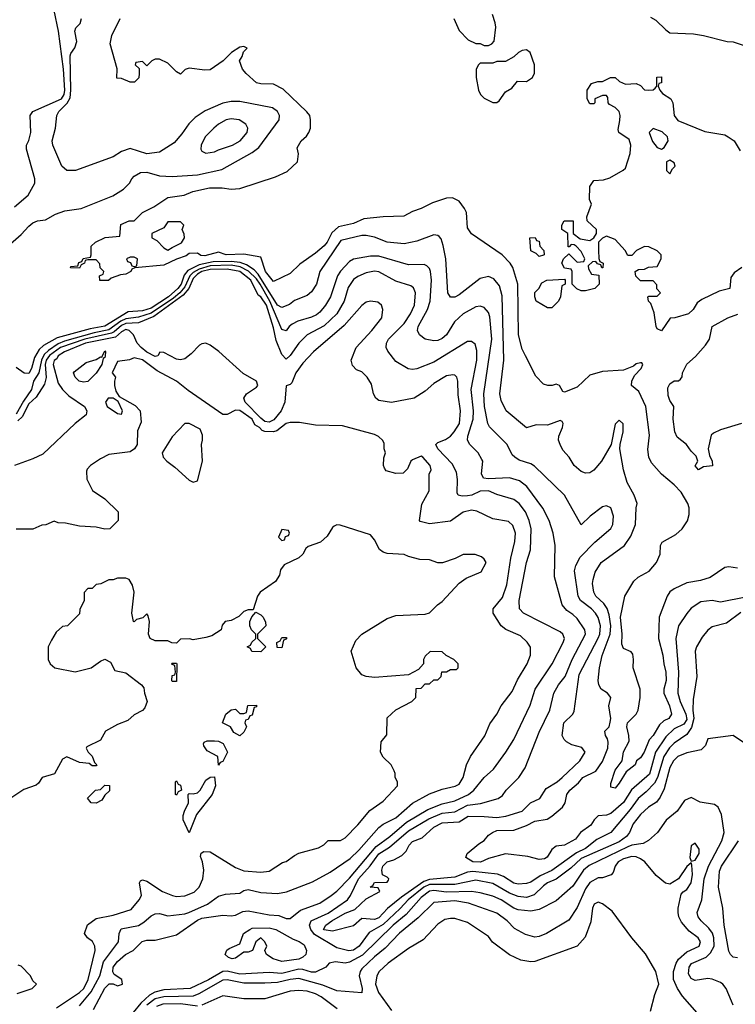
# Model space of a CAD drawing. Header units: inches. Extents: x 2348341 to 2479810, y 460419 to 613669.
# Tile 85 of 256: x 2395347 to 2398740, y 492074 to 496745. Entities that reach past the tile are written whole.
import ezdxf

# ---------------------------------------------------------------- set-up
doc = ezdxf.new("R2010")
doc.units = ezdxf.units.IN
doc.header["$MEASUREMENT"] = 0
doc.layers.add('C3499', color=7, linetype='Continuous')

msp = doc.modelspace()

# ---------------------------------------------------------------- linework, layer by layer
at = {"layer": 'C3499', "color": 2}
for points, elevation in [([(2395322.5, 495857.5), (2395386.8, 495913.2), (2395418, 495970), (2395419, 495990), (2395379.3, 496130), (2395379.3, 496150), (2395390, 496172), (2395399.3, 496210), (2395396, 496290), (2395409.3, 496310), (2395545.1, 496370), (2395558.2, 496390), (2395560.7, 496410), (2395554.7, 496510), (2395530.8, 496690), (2395510, 496789), (2395493.5, 496830), (2395470, 496844.5), (2395450, 496844.8), (2395270, 496831.2)], 94), ([(2397404.7, 496750), (2397430, 496694), (2397474, 496650), (2397510, 496632), (2397530, 496632), (2397550, 496622), (2397570, 496622), (2397586, 496630), (2397596.4, 496643.6), (2397604, 496710), (2397602, 496730), (2397588.7, 496770)], 86), ([(2398337.5, 496757.5), (2398362.5, 496742.5), (2398410, 496696), (2398430, 496682.8), (2398542, 496678), (2398589.4, 496670.6), (2398702, 496642), (2398730, 496640.5), (2398782.3, 496622.3)], 86), ([(2395290, 495670.7), (2395354.5, 495725.5), (2395390, 495766), (2395410, 495781), (2395430.9, 495790.9), (2395470, 495796), (2395517, 495823), (2395561.6, 495838.4), (2395638, 495850), (2395788, 495910), (2395838.6, 495941.4), (2395868, 495970), (2395878, 495990), (2395890, 496002), (2395920.4, 496019.6), (2395950, 496022), (2396010, 496004), (2396070, 496000.5), (2396190, 496008.5), (2396306.2, 496033.8), (2396450, 496115.5), (2396481.3, 496138.7), (2396577.2, 496270), (2396579, 496290), (2396569.4, 496309.4), (2396546.3, 496326.3), (2396390, 496357), (2396350, 496357.6), (2396310.3, 496349.6), (2396227, 496313), (2396178.8, 496281.2), (2396148.5, 496251.5), (2396116.2, 496203.8), (2396078.9, 496161.1), (2396010, 496117.2), (2395950, 496108), (2395870, 496134), (2395830, 496119), (2395790, 496095.1), (2395612, 496030), (2395570, 496029.5), (2395546, 496050), (2395504, 496150), (2395501.2, 496170), (2395516, 496230), (2395522.7, 496290), (2395532.7, 496310), (2395571.8, 496348.2), (2395585.7, 496374.3), (2395589.9, 496410), (2395587, 496573), (2395590, 496584.7), (2395609.1, 496610.9), (2395618, 496642), (2395609, 496690), (2395613.6, 496706.4), (2395633.8, 496726.2), (2395639.3, 496750)], 90), ([(2398750, 494142.7), (2398710, 494149.3), (2398690, 494146.6), (2398621.4, 494098.6), (2398575.4, 494084.6), (2398510, 494073.3), (2398450, 494045.6), (2398428.9, 494031.1), (2398417, 494010), (2398379.1, 493910), (2398375.5, 493810), (2398397, 493730), (2398400.4, 493690), (2398410.3, 493650), (2398411.8, 493610), (2398401.6, 493570), (2398401.6, 493550), (2398427.3, 493490), (2398437.3, 493450), (2398424.7, 493430), (2398401.6, 493418.4), (2398380.7, 493399.3), (2398350.4, 493350), (2398331.7, 493328.3), (2398307.3, 493270), (2398290, 493244), (2398271.3, 493230), (2398264.7, 493210), (2398222.5, 493177.5), (2398190, 493122.7), (2398170, 493099.5), (2398150, 493104), (2398150, 493122), (2398170, 493184.7), (2398204, 493230), (2398210, 493272), (2398237.2, 493322.8), (2398236, 493350), (2398225.1, 493390), (2398229.5, 493410), (2398269.5, 493450.5), (2398279, 493470), (2398289, 493530), (2398289, 493570), (2398255.1, 493670), (2398258, 493710), (2398254.8, 493734.8), (2398246, 493746), (2398210, 493762), (2398202, 493782), (2398203, 493830), (2398195.6, 493910), (2398216, 494010), (2398258.9, 494081.1), (2398278.9, 494101.1), (2398330.9, 494129.1), (2398366.6, 494170), (2398383.7, 494210), (2398385.2, 494250), (2398392.9, 494267.1), (2398457.5, 494302.5), (2398488.7, 494330), (2398512.9, 494367.1), (2398522, 494398), (2398520.9, 494430), (2398515.1, 494450), (2398483.6, 494503.6), (2398450, 494539), (2398389.5, 494589.5), (2398343.2, 494643.2), (2398329.4, 494669.4), (2398325.6, 494705.6), (2398333.4, 494773.4), (2398316.2, 494910), (2398282, 494982), (2398248, 495010), (2398248.7, 495030), (2398262.7, 495057.3), (2398293.2, 495090), (2398302, 495110), (2398297.2, 495117.2), (2398290, 495117.2), (2398270, 495112.3), (2398258, 495102), (2398210, 495082.7), (2398110, 495076), (2398050, 495059.3), (2397990, 495001.2), (2397930, 494978), (2397922, 494982), (2397906, 495010), (2397890, 495015.3), (2397871, 495009), (2397850.9, 495009.1), (2397830, 495015.3), (2397794.6, 495054.6), (2397745.2, 495150), (2397730, 495182), (2397711.5, 495250), (2397709.5, 495490), (2397686, 495570), (2397673.2, 495590), (2397635.1, 495630), (2397489.3, 495729.3), (2397470, 495758), (2397465.1, 495830), (2397456.2, 495850), (2397430, 495883.7), (2397399.1, 495899.1), (2397370, 495897.6), (2397304.1, 495875.9), (2397250, 495849), (2397210, 495835.3), (2397167.7, 495812.3), (2397070, 495809.6), (2396979.4, 495800.6), (2396930, 495778.9), (2396858.2, 495761.8), (2396826.5, 495733.5), (2396805.3, 495690), (2396790, 495671.6), (2396750, 495637.6), (2396675.1, 495584.9), (2396630, 495540.7), (2396550, 495502.7), (2396511.8, 495550), (2396490, 495618), (2396410, 495632.3), (2396326, 495630), (2396290, 495642), (2396224.8, 495624.8), (2396206.3, 495626.3), (2396190, 495638), (2396150, 495635.3), (2396136, 495624), (2396090, 495609), (2396030, 495581.2), (2395892.7, 495567.3), (2395878, 495562), (2395874, 495550), (2395850, 495538), (2395825.4, 495534.6), (2395781, 495519), (2395768.4, 495508.4), (2395727.3, 495507.3), (2395726, 495530), (2395742, 495538), (2395746, 495550), (2395728.4, 495568.4), (2395727.3, 495587.3), (2395710, 495606), (2395670, 495606), (2395658, 495602), (2395654, 495590), (2395638, 495582), (2395630, 495566), (2395587.3, 495567.3), (2395590, 495574), (2395622, 495578), (2395627.3, 495592.7), (2395642, 495598), (2395647.3, 495612.7), (2395682, 495618), (2395686, 495630), (2395686, 495670), (2395706, 495690), (2395752, 495712), (2395822, 495718), (2395827.3, 495772.7), (2395866, 495790), (2395890, 495791), (2395930, 495830.8), (2395982.7, 495857.3), (2396050, 495901), (2396126.8, 495913.2), (2396168, 495930), (2396247.1, 495947.1), (2396307.5, 495947.5), (2396350, 495940.7), (2396390, 495944), (2396560.1, 495999.9), (2396614.5, 496025.5), (2396664, 496070), (2396668.9, 496108.9), (2396663.1, 496136.9), (2396682, 496170), (2396707.2, 496192.8), (2396718, 496210), (2396726.6, 496230), (2396726.6, 496270), (2396722.7, 496290), (2396707.9, 496307.9), (2396595.8, 496415.8), (2396550, 496439.5), (2396490, 496440.9), (2396470, 496446), (2396421.2, 496490), (2396404, 496510), (2396388.7, 496550), (2396402, 496570), (2396408, 496592), (2396426, 496610), (2396410, 496618), (2396390, 496615.3), (2396352, 496590), (2396311.3, 496550), (2396250, 496506.6), (2396224.8, 496504.8), (2396150, 496515.3), (2396131.6, 496508.4), (2396110, 496486), (2396090, 496498), (2396050, 496538), (2396010, 496558), (2395990, 496558), (2395974, 496550), (2395950, 496526), (2395930, 496546), (2395898, 496542), (2395894, 496530), (2395912.7, 496512.7), (2395914, 496490), (2395911.6, 496468.4), (2395891.6, 496448.4), (2395870, 496448), (2395830, 496466), (2395807.3, 496467.3), (2395808.4, 496511.6), (2395775.3, 496630), (2395784, 496670), (2395824, 496750)], 86), ([(2398770.6, 495570), (2398735.2, 495544.8), (2398718.5, 495521.5), (2398714.9, 495470), (2398663.4, 495456.6), (2398582, 495418), (2398558.8, 495401.2), (2398541, 495370), (2398518, 495350), (2398454, 495330), (2398431.1, 495328.9), (2398390, 495269.3), (2398370, 495278), (2398365.2, 495290), (2398354.6, 495354.6), (2398339, 495399), (2398328.7, 495410), (2398326, 495430), (2398330, 495434), (2398370, 495434), (2398386, 495450), (2398368, 495468), (2398367.3, 495487.3), (2398350, 495506), (2398290, 495506), (2398268.4, 495528.4), (2398266, 495550), (2398280.4, 495559.6), (2398310, 495562), (2398328.9, 495571.1), (2398370, 495574), (2398388, 495610), (2398388, 495630), (2398370, 495648), (2398330, 495668), (2398310, 495668.7), (2398272, 495650), (2398250, 495626), (2398230, 495626), (2398218, 495650), (2398170, 495702), (2398130, 495718), (2398111.1, 495708.9), (2398092, 495690), (2398091.3, 495650), (2398092.7, 495612.7), (2398098, 495598), (2398114, 495590), (2398112.7, 495567.3), (2398107.3, 495567.3), (2398102, 495582), (2398087.3, 495587.3), (2398078, 495598), (2398063.6, 495596.4), (2398042, 495578), (2398043.6, 495563.6), (2398058, 495538), (2398092.7, 495532.7), (2398094, 495490), (2398074, 495470), (2398030, 495458), (2398010, 495458), (2397988.7, 495468.7), (2397966, 495490), (2397966, 495550), (2397962, 495562), (2397930, 495566), (2397918, 495590), (2397926, 495610), (2397950, 495634), (2397990, 495594), (2398022, 495598), (2398026, 495610), (2398010, 495646), (2397986, 495670), (2397976.4, 495676.4), (2397962, 495678), (2397952.7, 495667.3), (2397947.3, 495667.3), (2397946, 495730), (2397918, 495750), (2397918, 495770), (2397928, 495790), (2397972, 495790), (2397972, 495730), (2398004.7, 495704.7), (2398050, 495698), (2398069.1, 495710.9), (2398082, 495730), (2398082, 495750), (2398038, 495790), (2398035.3, 495810), (2398058, 495870), (2398048.7, 495891.3), (2398050, 495954), (2398070, 495982), (2398114.6, 495985.4), (2398144.7, 495995.3), (2398209.1, 496030.9), (2398219, 496041), (2398242, 496110), (2398244, 496150), (2398236.5, 496176.5), (2398188, 496210), (2398184, 496224), (2398193.2, 496266.8), (2398194, 496290), (2398188.9, 496308.9), (2398170, 496328), (2398143.1, 496343.1), (2398138, 496350), (2398136.4, 496376.4), (2398130, 496386), (2398110, 496386), (2398074, 496370), (2398074, 496350), (2398070, 496346), (2398050, 496346), (2398038, 496370), (2398038, 496410), (2398058, 496442), (2398088.9, 496451.1), (2398110, 496452), (2398148.9, 496471.1), (2398170, 496471.3), (2398191.1, 496451.1), (2398219.6, 496439.6), (2398270, 496442), (2398290, 496432), (2398310, 496412), (2398330, 496411.3), (2398350, 496412), (2398360.4, 496419.6), (2398368, 496430), (2398368.4, 496471.6), (2398390, 496474), (2398390, 496446), (2398378, 496442), (2398374, 496430), (2398382, 496410), (2398395.3, 496395.3), (2398434.8, 496370), (2398444, 496350), (2398450.5, 496290.5), (2398466.8, 496266.8), (2398595.2, 496215.2), (2398690, 496198), (2398706, 496190), (2398734, 496170), (2398762.5, 496122.5)], 82), ([(2398790, 494006), (2398670, 493982), (2398630, 493989.4), (2398576.8, 493983.2), (2398530, 493954), (2398510, 493928.7), (2398470.5, 493869.5), (2398458, 493810), (2398470.4, 493650), (2398467.4, 493550), (2398478.3, 493510), (2398505.5, 493450), (2398510, 493425.2), (2398496.7, 493403.3), (2398450, 493381.7), (2398410, 493343.6), (2398361.5, 493270), (2398333.3, 493166.7), (2398248.1, 493091.9), (2398210, 493032), (2398150, 492979.3), (2398130, 492972.3), (2398090, 492969.2), (2398070.8, 492950), (2398055.6, 492924.4), (2398006.8, 492890), (2397982.5, 492857.5), (2397930, 492829.3), (2397890, 492825.2), (2397870, 492809.2), (2397848, 492772), (2397835.8, 492764.2), (2397810, 492760.9), (2397755.6, 492775.6), (2397650, 492787.6), (2397570, 492766), (2397531.2, 492748.8), (2397495.3, 492750), (2397462.7, 492770), (2397469.4, 492790), (2397524.5, 492835.5), (2397550, 492851), (2397570, 492876), (2397588.7, 492890), (2397610, 492899.3), (2397690, 492900.5), (2397750, 492922.4), (2397790, 492943.1), (2397847.3, 492952.7), (2397870, 492967.3), (2397921.2, 493010), (2397932.7, 493030), (2397940.9, 493070), (2397955.1, 493090), (2397995.8, 493124.2), (2398017.2, 493150), (2398079.1, 493180.9), (2398110, 493226.8), (2398136.3, 493290), (2398137.6, 493317.6), (2398134.2, 493334.2), (2398124, 493350), (2398122, 493370), (2398141.2, 493390), (2398147.5, 493412.5), (2398149.6, 493430), (2398140.9, 493490), (2398149.3, 493530), (2398134, 493550), (2398104.5, 493570), (2398093.6, 493590), (2398089.5, 493610), (2398096.2, 493670), (2398109.5, 493729.5), (2398147.3, 493830), (2398149.8, 493870), (2398142.2, 493922.2), (2398132, 493952), (2398116, 493976), (2398078, 494010), (2398069.4, 494030), (2398063.7, 494070), (2398066, 494090), (2398075.5, 494124.5), (2398103.7, 494170), (2398214, 494250), (2398245.4, 494294.6), (2398266.6, 494350), (2398269.3, 494430), (2398274, 494450), (2398261.2, 494490), (2398227, 494550), (2398209.3, 494610), (2398193.2, 494710), (2398194, 494730), (2398208.7, 494790), (2398208, 494828), (2398190, 494846), (2398170, 494826), (2398151.3, 494730), (2398106, 494650), (2398070, 494608.7), (2398050, 494595.3), (2398030, 494594), (2398010, 494601.2), (2397976, 494630), (2397952.7, 494670), (2397922.9, 494702.9), (2397909, 494730), (2397901.2, 494750), (2397904, 494770), (2397921.2, 494810), (2397924, 494830), (2397918.6, 494838.6), (2397910, 494844), (2397850, 494822), (2397796.3, 494823.7), (2397750, 494809.2), (2397653.2, 494890), (2397630, 494938), (2397623.7, 494970), (2397642.9, 495130), (2397634.3, 495434.3), (2397622, 495482), (2397595.3, 495515.3), (2397570, 495526), (2397530, 495517.2), (2397430, 495439.3), (2397410, 495429.2), (2397390, 495428.7), (2397377.2, 495450), (2397367.6, 495610), (2397354.2, 495674.2), (2397345.2, 495705.2), (2397336.5, 495716.5), (2397330, 495722), (2397310, 495724), (2397230, 495695.1), (2397170, 495682), (2397090, 495689.6), (2397030, 495713.2), (2396990, 495721.2), (2396970, 495721.2), (2396870, 495697), (2396770.7, 495550), (2396754, 495490), (2396730, 495454), (2396710, 495437.2), (2396650, 495413.2), (2396626.3, 495393.7), (2396590, 495379.7), (2396570, 495391.1), (2396477.7, 495537.7), (2396458.1, 495558.1), (2396422.3, 495582.3), (2396392.6, 495592.6), (2396350, 495597.7), (2396264.4, 495595.6), (2396198.5, 495581.5), (2396144.7, 495555.3), (2396126.9, 495533.1), (2396112.7, 495490), (2396096.3, 495470), (2396051.9, 495430), (2395970, 495375.9), (2395930, 495364.3), (2395861.2, 495358.8), (2395750, 495290.9), (2395681, 495279.1), (2395524.2, 495235.8), (2395460.4, 495199.6), (2395439, 495181), (2395417.4, 495142.6), (2395402.6, 495090), (2395390, 495067.1), (2395368.3, 495068.3), (2395330, 495094.3)], 90), ([(2398767, 493933), (2398698.4, 493881.6), (2398630, 493865.1), (2398610, 493849.5), (2398583.6, 493816.4), (2398556.3, 493770), (2398550.5, 493750), (2398557, 493630), (2398539.5, 493520.5), (2398538.4, 493470), (2398543.2, 493430), (2398532.1, 493387.9), (2398510, 493354), (2398450, 493313), (2398428.5, 493291.5), (2398401.3, 493250), (2398371.3, 493150), (2398356.4, 493123.6), (2398318, 493082), (2398278.7, 493050), (2398242.3, 492997.7), (2398150.2, 492889.8), (2398083.5, 492856.5), (2398030, 492814.2), (2397987.5, 492792.5), (2397870.1, 492709.9), (2397815.4, 492684.6), (2397770, 492654), (2397750, 492647.3), (2397710, 492644.2), (2397690, 492649.7), (2397641, 492681), (2397612.4, 492692.4), (2397495.8, 492704.2), (2397470, 492701.7), (2397410, 492678.2), (2397290, 492665.9), (2397263.6, 492656.4), (2397158.1, 492581.9), (2397091.5, 492528.5), (2397050, 492483.9), (2397030, 492476.8), (2396970, 492480.7), (2396930, 492447), (2396830, 492421.6), (2396790, 492427.6), (2396787.3, 492430), (2396799.3, 492450), (2396827, 492470), (2396890, 492507), (2396935.6, 492524.4), (2396990, 492574.8), (2397055.3, 492610), (2397047.3, 492627.3), (2397008, 492630), (2397022, 492638), (2397030, 492652), (2397090, 492654), (2397096.4, 492663.6), (2397098, 492670), (2397090, 492678), (2397068, 492688), (2397064, 492710), (2397069.4, 492730), (2397090, 492750.4), (2397120.7, 492759.3), (2397159.5, 492780.5), (2397179.3, 492800.7), (2397194, 492830), (2397210, 492846), (2397256, 492864), (2397310, 492914.4), (2397350, 492935.3), (2397430, 492940.4), (2397473.8, 492966.2), (2397550, 492966), (2397610, 492960.3), (2397652.8, 492967.2), (2397729.6, 492990.4), (2397769.7, 493030.3), (2397812.7, 493050), (2397842.7, 493097.3), (2397896, 493130), (2397919.3, 493150), (2398002.7, 493230), (2398028.7, 493270), (2398012.9, 493292.9), (2397965.6, 493305.6), (2397940.2, 493320.2), (2397928, 493330), (2397919, 493350), (2397927, 493410), (2397969.2, 493450), (2397975.6, 493464.4), (2398000.4, 493639.6), (2398090, 493810.6), (2398098, 493830), (2398100.4, 493870), (2398090, 493909.2), (2398077.6, 493930), (2398058.4, 493950), (2398005.6, 493990), (2397994.3, 494010), (2397978, 494130), (2397984.6, 494155.4), (2398005.1, 494194.9), (2398074, 494266), (2398150, 494331.3), (2398159.3, 494350), (2398162.7, 494390), (2398149.1, 494429.1), (2398130, 494439), (2398110, 494434), (2398051.3, 494390), (2398010, 494348), (2397930, 494489), (2397787.5, 494627.5), (2397770, 494638), (2397714.8, 494654.8), (2397694, 494670), (2397681.5, 494681.5), (2397659, 494730), (2397574.2, 494814.2), (2397566.6, 494830), (2397551.3, 494910), (2397548.2, 494970), (2397585.4, 495230), (2397575.8, 495335.8), (2397570, 495355.3), (2397550, 495379), (2397530, 495386), (2397510, 495382.7), (2397450, 495349.5), (2397408.9, 495311.1), (2397370.5, 495250), (2397350, 495232.7), (2397330, 495223.7), (2397310, 495221.2), (2397270, 495229), (2397242, 495250), (2397233.2, 495270), (2397237, 495290), (2397281.3, 495370), (2397293, 495410), (2397299.7, 495510), (2397295.6, 495550), (2397290, 495564), (2397277.6, 495577.6), (2397264.1, 495584.1), (2397190, 495582), (2397050, 495622.4), (2397010, 495622.4), (2396930.4, 495609.6), (2396910, 495598), (2396867.9, 495552.1), (2396854, 495530), (2396820.4, 495430), (2396797.1, 495390), (2396770, 495358), (2396754.9, 495345.1), (2396730, 495333.3), (2396665.7, 495314.3), (2396639, 495301), (2396624.9, 495290), (2396610, 495269), (2396590, 495276), (2396533.6, 495410), (2396486.7, 495490), (2396470, 495514.9), (2396431.4, 495551.4), (2396392.4, 495572.4), (2396350, 495579.9), (2396250, 495577), (2396198.3, 495561.7), (2396170, 495546.4), (2396153.1, 495530), (2396130, 495477.4), (2396106.1, 495450), (2396075.7, 495424.3), (2395970, 495352.5), (2395910, 495334.4), (2395850, 495326), (2395825.9, 495314.1), (2395770, 495274.2), (2395700.2, 495259.8), (2395559.9, 495220.1), (2395530, 495207.1), (2395483.8, 495176.2), (2395463.3, 495156.7), (2395449.6, 495130.4), (2395437.1, 495070), (2395412.4, 495030), (2395402.7, 494990), (2395364.4, 494935.6), (2395330, 494873.1)], 94), ([(2398788.7, 493310), (2398730, 493348.7), (2398610, 493333.2), (2398598.5, 493301.5), (2398578.8, 493281.2), (2398510, 493267.8), (2398467.7, 493250), (2398446.7, 493230), (2398430, 493197.2), (2398403.1, 493096.9), (2398383.8, 493056.2), (2398366, 493034), (2398327.7, 493010), (2398290, 492974.5), (2398255.5, 492930), (2398238.4, 492890), (2398223.8, 492870), (2398190, 492845.4), (2398010, 492765.7), (2397960, 492720), (2397891.3, 492668.7), (2397850, 492651.1), (2397830, 492636.9), (2397786, 492594), (2397750, 492581.7), (2397710, 492585.4), (2397670, 492602.2), (2397590, 492647.2), (2397510, 492663.1), (2397410, 492642.3), (2397290, 492642.1), (2397263.2, 492630), (2397189.2, 492570), (2397151.5, 492528.5), (2397070, 492453.1), (2397004.2, 492415.8), (2396956.5, 492350), (2396930, 492331.2), (2396907.3, 492327.3), (2396850, 492342), (2396744.9, 492404.9), (2396726.9, 492430), (2396721.3, 492450), (2396729.6, 492470), (2396810, 492506.9), (2396900.5, 492570), (2396915.8, 492590), (2396952.8, 492670), (2397008.7, 492731.3), (2397050, 492787.4), (2397100.2, 492819.8), (2397190, 492897.3), (2397286.5, 492953.5), (2397350, 492981.1), (2397410, 492988.1), (2397470, 493018.6), (2397532.6, 493027.4), (2397615.3, 493050), (2397635.9, 493064.1), (2397654, 493090), (2397714, 493150), (2397744.1, 493195.9), (2397810, 493364.7), (2397860.9, 493470), (2397879.3, 493550), (2397901.2, 493590), (2397933.2, 493630), (2397966.6, 493710), (2398029.4, 493830), (2398026.6, 493850), (2397990, 493904), (2397970, 493924), (2397942, 493942), (2397919, 493970), (2397882, 494102), (2397885.2, 494250), (2397876, 494310), (2397858, 494370), (2397827.9, 494427.9), (2397751.1, 494531.1), (2397717.1, 494557.1), (2397670, 494571.5), (2397570, 494566.9), (2397546, 494570), (2397536.2, 494590), (2397542.7, 494650), (2397538.9, 494658.9), (2397521.2, 494690), (2397481.2, 494730), (2397469.6, 494749.6), (2397471.6, 494770), (2397497.7, 494850), (2397499.1, 494890), (2397488.4, 494990), (2397514.7, 495130), (2397515.1, 495175.1), (2397506, 495206), (2397490, 495219), (2397470, 495219), (2397310, 495120.7), (2397230, 495089.3), (2397210, 495086), (2397189.4, 495089.4), (2397130, 495124), (2397092.5, 495172.5), (2397085.2, 495190), (2397086, 495210), (2397096, 495230), (2397170, 495303), (2397199.6, 495350), (2397218.4, 495390), (2397223.7, 495450), (2397213.6, 495473.6), (2397202, 495482), (2397130, 495504.5), (2397050, 495549.6), (2397030, 495551.6), (2396990, 495543.6), (2396950, 495527), (2396930, 495512.3), (2396904.9, 495475.1), (2396884.9, 495410), (2396850.4, 495350), (2396790, 495293.3), (2396710, 495249.5), (2396670.5, 495210), (2396630, 495152.7), (2396610, 495135.1), (2396590, 495156), (2396563.6, 495223.6), (2396550, 495284), (2396516.5, 495390), (2396490, 495429.6), (2396477.7, 495437.7), (2396442.6, 495510), (2396390, 495550.5), (2396330, 495561.1), (2396250, 495559.7), (2396210.3, 495550), (2396190, 495537.1), (2396170, 495517.8), (2396148.4, 495470), (2396122.2, 495437.8), (2395982.7, 495337.3), (2395910, 495307), (2395850, 495303.4), (2395830, 495294.8), (2395795.2, 495264.8), (2395781.5, 495258.5), (2395655.3, 495230), (2395539.7, 495190), (2395488.3, 495151.7), (2395473, 495130), (2395468.4, 495110), (2395472.7, 495047.3), (2395464.6, 495015.4), (2395424.9, 494955), (2395390, 494922.4), (2395358.4, 494861.6), (2395337.9, 494842.1)], 98), ([(2395697.2, 492050), (2395750, 492150.6), (2395770.9, 492170.9), (2395790, 492171.3), (2395810, 492162.8), (2395834, 492170), (2395831.9, 492191.9), (2395795.5, 492215.5), (2395788, 492228), (2395789.7, 492250), (2395810, 492277.1), (2395849.4, 492310), (2395885.2, 492330), (2395927.7, 492372.3), (2395950, 492378), (2395990, 492379.3), (2396090, 492403.8), (2396190, 492472.9), (2396210, 492482.3), (2396310, 492498), (2396350, 492493.4), (2396370, 492497.3), (2396405.1, 492514.9), (2396430, 492518.4), (2396530, 492498.4), (2396574.9, 492494.9), (2396610, 492480.7), (2396630, 492481), (2396678.3, 492521.7), (2396770, 492554), (2396824, 492590), (2396850, 492610.7), (2396910, 492673), (2397037, 492823), (2397101.3, 492870), (2397181, 492939), (2397282.2, 492997.8), (2397350, 493024.9), (2397410, 493038.9), (2397475.1, 493070), (2397500.7, 493090), (2397549.7, 493150.3), (2397593.2, 493190), (2397652.7, 493270), (2397689.3, 493330), (2397767.3, 493492.7), (2397791.8, 493570), (2397871.6, 493690), (2397924.5, 493790), (2397929.4, 493810), (2397922.7, 493830), (2397910, 493840.9), (2397735.3, 493930), (2397717.2, 493950), (2397715.1, 493990), (2397749.6, 494170), (2397769.6, 494230.4), (2397771.6, 494330), (2397762.9, 494370), (2397745.1, 494410), (2397715.1, 494450), (2397690, 494469.4), (2397610, 494492.3), (2397570, 494509.5), (2397530, 494508.2), (2397490.2, 494489.8), (2397470, 494485.7), (2397444.4, 494484.4), (2397426, 494490), (2397420.9, 494500.9), (2397423.5, 494563.5), (2397418.3, 494598.3), (2397397.4, 494637.4), (2397329.8, 494709.8), (2397320.9, 494730), (2397330, 494739.1), (2397366.6, 494753.4), (2397389.6, 494770), (2397407.6, 494790), (2397431.6, 494830), (2397436.9, 494890), (2397425.4, 494965.4), (2397425.2, 495030), (2397419, 495050), (2397410, 495059), (2397400.2, 495060.2), (2397370, 495055.1), (2397310, 495019.3), (2397270, 494982.7), (2397218, 494950), (2397109.5, 494929.5), (2397050, 494939), (2397035.3, 494950), (2397024, 494970), (2397015.5, 495015.5), (2396995.3, 495050), (2396970, 495075.3), (2396944.7, 495084.7), (2396924.7, 495104.7), (2396919, 495130), (2396942.7, 495190), (2397016, 495270), (2397064, 495330), (2397069, 495370), (2397062, 495390), (2397044.7, 495404.7), (2397010, 495409.2), (2396990, 495405.2), (2396970, 495389.2), (2396886.1, 495293.9), (2396740.7, 495170), (2396690, 495116), (2396656.3, 495070), (2396637.5, 495022.5), (2396630, 495014), (2396610, 495008), (2396604.7, 494930), (2396587.2, 494890), (2396552.4, 494847.6), (2396530, 494836.2), (2396510, 494839.4), (2396490, 494854.8), (2396416.4, 494930), (2396409.7, 494950), (2396422, 494970), (2396470, 495002), (2396475.6, 495010), (2396469.5, 495030), (2396407, 495067), (2396291.2, 495171.2), (2396250, 495201.4), (2396230, 495209.8), (2396210, 495207.4), (2396198.9, 495201.1), (2396160.6, 495159.4), (2396130, 495136), (2396110, 495132.1), (2396090, 495135.1), (2396030, 495166), (2396011.6, 495168.4), (2396002, 495150), (2395990, 495147.6), (2395950, 495167.1), (2395923.6, 495190), (2395903.6, 495210), (2395887.3, 495250), (2395866.6, 495270), (2395850, 495275), (2395830, 495264), (2395801.3, 495238.7), (2395659.3, 495210), (2395559.3, 495170), (2395528.9, 495150), (2395523.1, 495136.9), (2395510, 495128.7), (2395505.7, 495110), (2395530, 495020.7), (2395550.4, 494990), (2395580.7, 494960.7), (2395654.8, 494910), (2395664.7, 494890), (2395662, 494870), (2395610, 494828.7), (2395456.8, 494683.2), (2395410, 494661.2), (2395322, 494630)], 102), ([(2398770, 494829), (2398670, 494799), (2398636, 494784), (2398626, 494774), (2398610.7, 494710), (2398617.3, 494677.3), (2398631, 494650), (2398631.6, 494628.4), (2398590, 494624), (2398566, 494610), (2398549.3, 494629.3), (2398562, 494650), (2398554, 494674), (2398530, 494698), (2398508.7, 494730), (2398464.5, 494764.5), (2398453.2, 494790), (2398445.2, 494850), (2398448.7, 494910), (2398430, 494938), (2398421.5, 494961.5), (2398420.9, 494999.1), (2398430, 495018), (2398450, 495031.3), (2398470, 495032), (2398480.4, 495039.6), (2398488.7, 495051.3), (2398489, 495070), (2398510, 495111.3), (2398552.1, 495147.9), (2398598.9, 495201.1), (2398617, 495230), (2398629.6, 495290), (2398704, 495330), (2398752.7, 495347.3)], 82), ([(2395630, 492066.4), (2395686.5, 492133.5), (2395727.4, 492210), (2395744.9, 492275.1), (2395815.6, 492370), (2395818, 492410), (2395827.8, 492432.2), (2395910, 492448.7), (2395936, 492464), (2395970, 492493.4), (2395990, 492503), (2396010, 492504.9), (2396050, 492494), (2396130, 492503.8), (2396149.7, 492510.3), (2396237.2, 492550), (2396290, 492587.7), (2396322.5, 492597.5), (2396390, 492602), (2396410, 492614.8), (2396430, 492619.1), (2396490, 492604.9), (2396570, 492600.4), (2396611.4, 492608.6), (2396736, 492656), (2396819.4, 492700.6), (2396913.9, 492766.1), (2396954.7, 492805.3), (2397050, 492913), (2397070, 492928.2), (2397130, 492959.5), (2397210, 493028.5), (2397290, 493072.4), (2397350, 493094.4), (2397411.3, 493108.7), (2397430, 493118.8), (2397449.4, 493150), (2397466, 493210), (2397485.2, 493250), (2397552.1, 493347.9), (2397575.5, 493404.5), (2397609.2, 493450), (2397629.2, 493490), (2397682.5, 493557.5), (2397706.8, 493613.2), (2397753.2, 493690), (2397769, 493730), (2397768.9, 493768.9), (2397752.9, 493792.9), (2397722, 493822), (2397651.6, 493851.6), (2397630, 493869.3), (2397592.3, 493930), (2397592.3, 493950), (2397636.4, 494003.6), (2397656.6, 494063.4), (2397675.1, 494190), (2397695.1, 494270), (2397697.6, 494310), (2397685.6, 494345.6), (2397665.1, 494365.1), (2397590, 494378), (2397513.8, 494413.8), (2397490, 494418), (2397450, 494409.2), (2397390, 494366.6), (2397290, 494354), (2397245.2, 494365.2), (2397242, 494370), (2397253.4, 494446.6), (2397288.7, 494510), (2397288.9, 494588.9), (2397297.2, 494610), (2397293.2, 494630), (2397259, 494670), (2397250, 494675.1), (2397210, 494657), (2397202, 494650), (2397186.2, 494613.8), (2397165.5, 494594.5), (2397130, 494593), (2397085.4, 494605.4), (2397077, 494617), (2397072.3, 494630), (2397073.6, 494666.4), (2397082, 494690), (2397075.3, 494710), (2397074.6, 494734.6), (2397068.4, 494748.4), (2397048.4, 494768.4), (2397030, 494778), (2396878, 494818), (2396750, 494822), (2396674, 494834), (2396630, 494834), (2396610, 494828.7), (2396566, 494794), (2396550.7, 494789.3), (2396510, 494791.8), (2396496.6, 494796.6), (2396484, 494810), (2396462.5, 494822.5), (2396449.3, 494850), (2396390, 494891.8), (2396370, 494893.2), (2396330, 494872.7), (2396310, 494872.7), (2396145.6, 494985.6), (2396090.9, 495030.9), (2395999.5, 495079.5), (2395930, 495131), (2395890, 495140.9), (2395867.9, 495132.1), (2395810, 495124), (2395784.7, 495070), (2395802, 495050), (2395796, 495030), (2395796.3, 495010), (2395803.4, 494983.4), (2395818, 494958), (2395895.2, 494915.2), (2395918.8, 494890), (2395923.6, 494836.4), (2395905.4, 494794.6), (2395904.7, 494730), (2395892, 494710), (2395870, 494695.3), (2395770, 494682), (2395730, 494662), (2395682, 494630), (2395666.4, 494613.6), (2395663.6, 494603.6), (2395665.4, 494565.4), (2395691.6, 494511.6), (2395750, 494472), (2395814, 494410), (2395814, 494370), (2395774, 494330), (2395750, 494328.7), (2395710, 494338), (2395630, 494342), (2395563.6, 494356.4), (2395530, 494358), (2395510, 494366), (2395471.6, 494348.4), (2395452.7, 494347.3), (2395410, 494328.7), (2395330, 494328.7)], 106), ([(2395522, 492058), (2395631.3, 492130), (2395651, 492150), (2395671.5, 492191.5), (2395705.1, 492330), (2395702.7, 492350), (2395692.3, 492372.3), (2395668.7, 492390), (2395654, 492410), (2395667.9, 492452.1), (2395710, 492480.7), (2395790, 492497.1), (2395875.3, 492524.7), (2395914, 492570), (2395925.2, 492590), (2395915.3, 492650), (2395920.2, 492659.8), (2395930, 492664.7), (2395950, 492658), (2396024.7, 492610), (2396072, 492590), (2396090, 492586), (2396130, 492588.4), (2396173.9, 492606.1), (2396198, 492630), (2396215.1, 492670), (2396219.3, 492710), (2396213.2, 492750), (2396204, 492776), (2396208, 492792), (2396220.2, 492799.8), (2396250, 492797.3), (2396370, 492723.8), (2396410, 492707.7), (2396490, 492701), (2396530, 492706), (2396593.2, 492746.8), (2396610, 492751.3), (2396650, 492781), (2396670, 492791), (2396763.1, 492816.9), (2396788.4, 492831.6), (2396810, 492852), (2396868.4, 492851.6), (2396890, 492864.7), (2396950, 492926), (2397006.8, 492993.2), (2397070, 493038), (2397138, 493110), (2397138, 493130), (2397128, 493150), (2397128, 493170), (2397122, 493182), (2397108, 493210), (2397070, 493246), (2397058, 493270), (2397060.4, 493319.6), (2397087.3, 493352.7), (2397090, 493434), (2397130, 493472), (2397206, 493510), (2397226, 493530), (2397227.3, 493572.7), (2397250, 493574), (2397270, 493594), (2397290, 493594), (2397310, 493614), (2397330, 493614), (2397346, 493630), (2397348.4, 493651.6), (2397370, 493652), (2397390, 493662), (2397418, 493662), (2397426, 493670), (2397426, 493690), (2397406, 493710), (2397368.4, 493728.4), (2397350, 493746), (2397292.7, 493747.3), (2397270, 493726), (2397262, 493710), (2397262, 493690), (2397238, 493662), (2397190, 493638), (2397030, 493625.2), (2396989.1, 493629.1), (2396970, 493638), (2396942, 493670), (2396918, 493750), (2396940.2, 493799.8), (2396968.7, 493830), (2397090, 493904.7), (2397130, 493918), (2397270, 493924.7), (2397290, 493932), (2397328, 493970), (2397350, 493984.7), (2397430, 494071.3), (2397464.7, 494095.3), (2397534.6, 494125.4), (2397558, 494170), (2397550, 494186), (2397536.4, 494196.4), (2397507.3, 494207.3), (2397450, 494208), (2397411.1, 494188.9), (2397351.1, 494168.9), (2397330, 494168.7), (2397290, 494182), (2397244.7, 494184.7), (2397190, 494199), (2397170, 494208.7), (2397090, 494212.7), (2397070, 494219), (2397052.5, 494232.5), (2397030, 494278), (2397010, 494302), (2396866.8, 494346.8), (2396850, 494349.4), (2396838, 494342), (2396830, 494336), (2396805.1, 494294.9), (2396773.3, 494266.7), (2396714, 494246), (2396703.1, 494236.9), (2396690, 494209.3), (2396670, 494192.3), (2396601.6, 494158.4), (2396584.1, 494135.9), (2396579.1, 494110), (2396559.9, 494080.1), (2396487.3, 494030), (2396474.8, 494010), (2396454, 493946), (2396430, 493946), (2396410, 493938), (2396386, 493914), (2396350, 493895.3), (2396322, 493890), (2396307.1, 493872.9), (2396302, 493850), (2396257.6, 493822.4), (2396230, 493813.6), (2396170, 493804), (2396152, 493808), (2396110, 493806), (2396090, 493788), (2396068.9, 493788.9), (2396050, 493798), (2395990, 493798), (2395966, 493810), (2395958, 493830), (2395962, 493890), (2395956.4, 493916.4), (2395950, 493926), (2395931.6, 493908.4), (2395901, 493899), (2395890, 493888), (2395886, 493890), (2395879, 493930), (2395889, 494030), (2395882, 494062), (2395866, 494090), (2395850, 494095.3), (2395810, 494095.3), (2395790, 494088), (2395770, 494088), (2395731.6, 494068.4), (2395710, 494066), (2395690, 494046), (2395670, 494046), (2395652.7, 494027.3), (2395652, 493990), (2395632.7, 493947.3), (2395630, 493926), (2395574, 493870), (2395550, 493866), (2395519.6, 493840.4), (2395498, 493802), (2395482, 493770), (2395482, 493710), (2395492, 493690), (2395514, 493670), (2395610, 493652), (2395686, 493670), (2395730, 493702), (2395751.1, 493711.1), (2395776.9, 493696.9), (2395798, 493658), (2395850, 493646), (2395924.7, 493590), (2395934.8, 493574.8), (2395938, 493550), (2395951.3, 493510), (2395939.8, 493480.2), (2395930, 493468), (2395890, 493448), (2395859.8, 493420.2), (2395810, 493402), (2395754, 493370), (2395730, 493328), (2395664.7, 493295.3), (2395662, 493290), (2395672, 493270), (2395690.9, 493250.9), (2395702, 493222), (2395712, 493210), (2395710, 493206), (2395690, 493206), (2395676.4, 493216.4), (2395630, 493222), (2395570, 493248), (2395550, 493238), (2395512.7, 493167.3), (2395454, 493150), (2395436.9, 493123.1), (2395425.4, 493114.6), (2395367.1, 493092.9), (2395290, 493042)], 110), ([(2398729.2, 492070), (2398722.7, 492090), (2398696.2, 492150), (2398680.9, 492170), (2398670, 492178.4), (2398630, 492194), (2398610, 492196.2), (2398550, 492188), (2398530, 492197.6), (2398518.9, 492218.9), (2398521, 492250), (2398531.8, 492268.2), (2398602, 492298), (2398622.2, 492317.8), (2398639.1, 492350), (2398638.5, 492390), (2398631.8, 492411.8), (2398615.1, 492435), (2398578, 492470), (2398563.7, 492490), (2398559.5, 492510), (2398580.7, 492570), (2398592.8, 492670), (2398612.6, 492730), (2398675.6, 492850), (2398687.3, 492890), (2398674.2, 492974.2), (2398659, 493010), (2398642, 493022), (2398573.6, 493033.6), (2398530, 493055.3), (2398499.6, 493040.4), (2398464.7, 492990), (2398412.8, 492947.2), (2398370.5, 492889.5), (2398328.3, 492851.7), (2398303.4, 492836.6), (2398250, 492828.6), (2398230, 492820.8), (2398046.8, 492733.2), (2398020.3, 492710), (2397970, 492635.1), (2397890, 492566), (2397810, 492523.7), (2397770, 492516.2), (2397710, 492522.4), (2397689.8, 492529.8), (2397630, 492569.7), (2397590, 492587.8), (2397530, 492603.6), (2397489.7, 492609.7), (2397370, 492606.8), (2397310, 492614.8), (2397290, 492611.6), (2397250, 492581.7), (2397179.8, 492500.2), (2397118, 492450), (2396972.4, 492307.6), (2396910, 492274), (2396890, 492269.5), (2396844.9, 492275.1), (2396814, 492270), (2396798, 492250), (2396750, 492226.9), (2396730, 492227.2), (2396690, 492239.8), (2396670, 492240.8), (2396590, 492220.3), (2396530, 492226), (2396390, 492217.2), (2396330, 492230.9), (2396310, 492229.8), (2396242.4, 492190), (2396154.8, 492150), (2396030, 492142.5), (2395988, 492132), (2395962.7, 492117.3), (2395920.6, 492079.4), (2395885.2, 492034.8)], 102), ([(2398750, 492295.3), (2398730, 492298), (2398718, 492310), (2398710, 492326), (2398687.6, 492450), (2398681.6, 492530), (2398660.9, 492630), (2398665.8, 492705.8), (2398675.1, 492730), (2398755.6, 492850)], 98), ([(2398594.7, 491994.7), (2398490, 492112.3), (2398466, 492150), (2398447.3, 492192.7), (2398446.6, 492230), (2398459.3, 492270), (2398471.4, 492288.6), (2398510, 492323), (2398569, 492350), (2398575.1, 492370), (2398564, 492390), (2398522, 492422), (2398484.7, 492464.7), (2398472, 492490), (2398469.5, 492509.5), (2398469.5, 492530.5), (2398483.7, 492596.3), (2398492.3, 492607.7), (2398510, 492618.8), (2398531.3, 492650), (2398537, 492690), (2398534.6, 492734.6), (2398530, 492746), (2398510, 492728), (2398470.5, 492669.5), (2398430, 492644), (2398409.5, 492649.5), (2398364.7, 492684.7), (2398311.8, 492750), (2398290, 492764.5), (2398270, 492773.3), (2398250, 492775.1), (2398210, 492763.7), (2398184, 492750), (2398171, 492730), (2398161, 492699), (2398150.9, 492689.1), (2398110, 492674), (2398090, 492674), (2398050, 492652), (2398030, 492622.7), (2397990, 492533.2), (2397950, 492473.2), (2397844.7, 492410), (2397810, 492396), (2397790, 492393.2), (2397744.8, 492404.8), (2397693.8, 492433.8), (2397658, 492470), (2397610, 492507.3), (2397474.9, 492554.9), (2397410, 492565.7), (2397310, 492557.6), (2397235.8, 492484.2), (2397148.3, 492411.7), (2397080, 492340), (2397030, 492299.7), (2396970, 492242), (2396961.3, 492230), (2396957, 492210), (2396970.5, 492149.5), (2396970, 492129), (2396850, 492137.6), (2396785.1, 492165.1), (2396670, 492196.8), (2396630, 492192.7), (2396570, 492177.6), (2396510, 492175.4), (2396410, 492174.7), (2396330, 492190.8), (2396310, 492188.3), (2396196.1, 492123.9), (2396170, 492113.6), (2396030, 492109.8), (2395990, 492100.7), (2395950.2, 492070)], 106), ([(2398338.6, 492041.4), (2398358.6, 492121.4), (2398377.2, 492170), (2398363, 492230), (2398314.4, 492314.4), (2398249.7, 492389.7), (2398155.8, 492515.8), (2398111, 492551), (2398090, 492559.5), (2398070.5, 492549.5), (2398062.4, 492530), (2398054.6, 492465.4), (2398027.9, 492392.1), (2397990.5, 492349.5), (2397790, 492278), (2397770, 492276), (2397723.7, 492283.7), (2397670, 492309), (2397589.3, 492369.3), (2397570, 492395.3), (2397470, 492462), (2397410, 492482), (2397390, 492482), (2397363.5, 492476.5), (2397330, 492455.3), (2397259.9, 492380.1), (2397190, 492339.3), (2397094, 492270), (2397050.7, 492230), (2397040.5, 492210), (2397033.4, 492170), (2397048.7, 492130), (2397110, 492044.9)], 110), ([(2395334.6, 492125.4), (2395406, 492150), (2395426, 492170), (2395410, 492186), (2395398, 492210), (2395354.6, 492254.6), (2395340.4, 492260.4)], 114), ([(2396852.9, 492052.9), (2396777, 492110), (2396750, 492124), (2396710, 492136), (2396670, 492140.5), (2396630, 492136.3), (2396510, 492100.5), (2396410, 492100.5), (2396310, 492114), (2396210.3, 492069.7)], 110), ([(2396190, 492065.1), (2396110, 492077.4), (2396025.4, 492074.6), (2395996.3, 492063.7)], 110)]:
    msp.add_lwpolyline(points, dxfattribs=dict(at, elevation=elevation))
for points, elevation in [([(2397750, 496602), (2397730, 496599), (2397712, 496590), (2397690, 496568), (2397650, 496546), (2397610, 496546), (2397590, 496538), (2397530, 496538), (2397522, 496530), (2397512, 496510), (2397512, 496470), (2397522, 496410), (2397532, 496390), (2397550, 496372), (2397590, 496352), (2397610, 496352), (2397620.4, 496359.6), (2397650, 496402), (2397680.4, 496419.6), (2397707.3, 496452.7), (2397750, 496452), (2397778, 496470), (2397788.4, 496491.6), (2397788.7, 496530), (2397768, 496590)], 86), ([(2396350, 496274.5), (2396326, 496270), (2396290, 496249.3), (2396266.8, 496230), (2396226.8, 496190), (2396206.8, 496150), (2396206, 496130), (2396210, 496122), (2396230, 496111.3), (2396270, 496118.8), (2396290, 496127.3), (2396355.3, 496150), (2396392.7, 496170), (2396425.2, 496210), (2396429, 496230), (2396419, 496250), (2396388, 496270)], 94), ([(2398350, 496228), (2398332, 496210), (2398347.1, 496167.1), (2398370, 496138), (2398390, 496131.3), (2398402, 496138), (2398422, 496170), (2398418, 496190), (2398392.9, 496212.9)], 82), ([(2398430, 496078), (2398414, 496070), (2398414, 496030), (2398430, 496014), (2398442, 496038), (2398455.3, 496050), (2398450, 496066)], 82), ([(2396110, 495786), (2396050, 495786), (2396030, 495758), (2395974, 495730), (2395974, 495710), (2395996.9, 495696.9), (2396030, 495662), (2396050, 495652), (2396070, 495664.7), (2396113.6, 495686.4), (2396128, 495710), (2396127.3, 495727.3), (2396118, 495750), (2396126, 495770)], 86), ([(2397810, 495622), (2397795.3, 495635.3), (2397770, 495648), (2397766, 495710), (2397791.6, 495711.6), (2397798, 495698), (2397810, 495694), (2397814, 495670), (2397832, 495650), (2397834, 495630), (2397830, 495628)], 82), ([(2395890, 495618), (2395870, 495618), (2395854, 495610), (2395858, 495598), (2395872.7, 495592.7), (2395878, 495578), (2395890, 495574), (2395902, 495578), (2395906, 495610)], 86), ([(2397850, 495378), (2397795.3, 495410), (2397789.4, 495430), (2397790, 495451.3), (2397808.7, 495470), (2397823.1, 495496.9), (2397846, 495510), (2397930, 495514), (2397934, 495510), (2397934, 495490), (2397918, 495482), (2397912, 495430), (2397902, 495410), (2397870, 495378)], 82), ([(2395650, 495025.4), (2395629.5, 495030), (2395609.4, 495050), (2395602, 495070), (2395604.7, 495075.3), (2395661.5, 495118.5), (2395710, 495133.4), (2395730, 495146), (2395736.4, 495143.6), (2395750, 495174), (2395754, 495170), (2395752.4, 495150), (2395750, 495142), (2395742, 495138), (2395735.8, 495110), (2395710, 495067.8), (2395670, 495028.4)], 102), ([(2395766.8, 494950), (2395753.4, 494930), (2395762.4, 494910), (2395810, 494877.3), (2395830, 494874), (2395834, 494890), (2395813.6, 494933.6), (2395790, 494949.4)], 106), ([(2396150, 494829), (2396130, 494829), (2396070, 494766.6), (2396022, 494690), (2396027.7, 494670), (2396044, 494650), (2396082.9, 494622.9), (2396150, 494560.7), (2396170, 494551), (2396190, 494558), (2396213.2, 494650), (2396208.7, 494730), (2396214, 494750), (2396213.6, 494773.6), (2396202, 494802)], 110), ([(2396590, 494326), (2396574, 494290), (2396590, 494274), (2396602, 494278), (2396607.3, 494292.7), (2396622, 494298), (2396626, 494310), (2396622, 494322)], 110), ([(2396490, 493746), (2396448.4, 493748.4), (2396442, 493762), (2396426, 493770), (2396442, 493778), (2396447.3, 493792.7), (2396466, 493810), (2396466, 493830), (2396446, 493850), (2396438, 493870), (2396438, 493890), (2396448, 493912), (2396466, 493934), (2396490, 493922), (2396502, 493910), (2396512.7, 493887.3), (2396514, 493870), (2396474, 493830), (2396474, 493810), (2396514, 493770)], 110), ([(2396590, 493766), (2396567.3, 493767.3), (2396566, 493790), (2396582, 493798), (2396590, 493814), (2396610, 493814), (2396614, 493810), (2396610, 493806), (2396598, 493802)], 110), ([(2396070, 493606), (2396068, 493610), (2396070, 493634), (2396082, 493638), (2396086, 493650), (2396082, 493682), (2396070, 493686), (2396066, 493690), (2396070, 493692), (2396090, 493692), (2396092.7, 493687.3), (2396090, 493606)], 110), ([(2396390, 493348), (2396363.1, 493363.1), (2396346, 493390), (2396309, 493409), (2396324, 493450), (2396349.1, 493470.9), (2396370, 493474), (2396390, 493454), (2396410, 493454), (2396422, 493458), (2396428.4, 493491.6), (2396470, 493494), (2396470, 493486), (2396458, 493482), (2396450, 493446), (2396438, 493442), (2396430, 493426), (2396418, 493422), (2396414, 493410), (2396422, 493390), (2396410, 493366)], 110), ([(2396290, 493208), (2396286, 493250), (2396236.4, 493276.4), (2396220.4, 493300.4), (2396218, 493310), (2396222, 493318), (2396236.4, 493323.6), (2396270, 493324.7), (2396290, 493322), (2396311.3, 493311.3), (2396332, 493270), (2396310, 493226), (2396298, 493222)], 110), ([(2395710, 493028), (2395686, 493030), (2395668.4, 493051.6), (2395706, 493090), (2395730, 493094), (2395750, 493114), (2395772.7, 493112.7), (2395772.7, 493087.3), (2395750, 493066), (2395736.9, 493043.1)], 110), ([(2396090, 493066), (2396086, 493070), (2396086, 493130), (2396090, 493134), (2396098, 493118), (2396110, 493114), (2396114, 493090), (2396098, 493082)], 110), ([(2396150, 492888), (2396122, 492950), (2396122, 492970), (2396128.9, 492991.1), (2396148, 493030), (2396146, 493070), (2396150, 493074), (2396170, 493072), (2396190, 493078), (2396202, 493090), (2396230, 493138), (2396250, 493152), (2396270, 493154), (2396274.8, 493110), (2396258.8, 493070), (2396186, 492974)], 110), ([(2398550, 492838), (2398530, 492826), (2398524.7, 492770), (2398530, 492754), (2398550, 492758), (2398568.7, 492790), (2398568, 492810)], 106), ([(2396590, 492277), (2396548.7, 492290), (2396518, 492310), (2396508.7, 492330), (2396519, 492350), (2396509, 492370), (2396490, 492389), (2396466, 492370), (2396451, 492329), (2396430, 492322), (2396410, 492322), (2396370, 492294), (2396354, 492290), (2396336.5, 492296.5), (2396322, 492310), (2396329.3, 492330.7), (2396340.2, 492339.8), (2396390, 492362), (2396408, 492410), (2396438, 492430), (2396450, 492436), (2396530, 492437.1), (2396561, 492430), (2396643.9, 492383.9), (2396672.8, 492372.8), (2396696.1, 492356.1), (2396707.2, 492330), (2396703.8, 492310), (2396690, 492297.6), (2396670, 492288.4)], 98)]:
    msp.add_lwpolyline(points, close=True, dxfattribs=dict(at, elevation=elevation))

doc.saveas('drawing.dxf')
